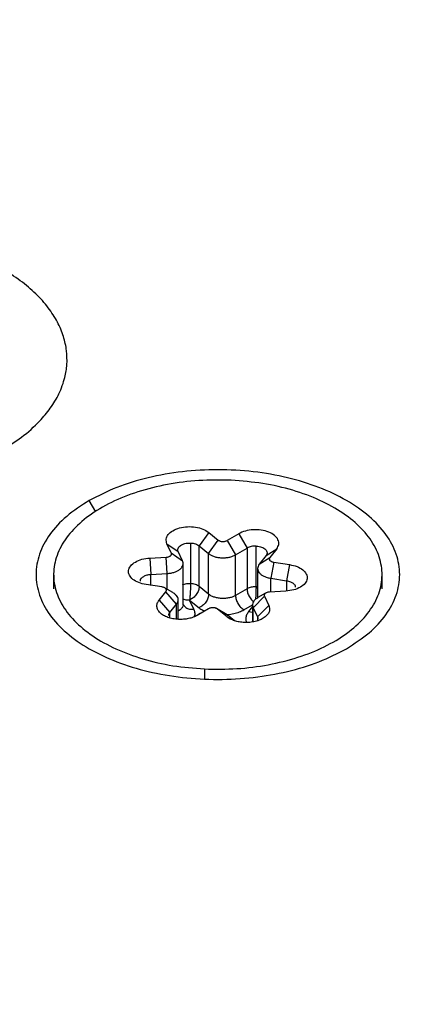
# Model space of a CAD drawing. Header units: millimetres. Extents: x 224 to 956, y 38 to 794.
# Tile 129 of 131: x 878.95 to 885.64, y 760.13 to 776.94. Entities that reach past the tile are written whole.
import ezdxf

# ---------------------------------------------------------------- set-up
doc = ezdxf.new("R2010")
doc.units = ezdxf.units.MM

msp = doc.modelspace()

# ---------------------------------------------------------------- linework, layer by layer
at = {"color": 8, "linetype": 'Continuous', "lineweight": 25}
for p, q in [((880.244, 768.541), (880.132, 768.734)), ((881.462, 767.215), (881.462, 767.488)), ((881.183, 767.285), (881.183, 767.473)), ((883.226, 767.172), (883.226, 767.405)), ((883.497, 767.365), (883.497, 767.188)), ((883.002, 767.259), (882.98, 767.261)), ((881.503, 766.724), (881.503, 766.819)), ((881.62, 766.72), (881.62, 766.966)), ((882.768, 766.868), (882.916, 766.954)), ((882.916, 766.922), (882.848, 766.836)), ((882.848, 766.836), (882.916, 766.83)), ((882.926, 766.662), (882.926, 766.904)), ((882.481, 766.748), (882.536, 766.715)), ((883, 766.749), (883, 766.681)), ((882.099, 765.858), (882.099, 765.692))]:
    msp.add_line(p, q, dxfattribs=at)
at = {"color": 179, "linetype": 'Continuous', "lineweight": 25}
for p, q in [((882.168, 768.19), (882.005, 767.96)), ((882.168, 768.19), (882.33, 768.058)), ((882.68, 768.166), (882.483, 768.051)), ((882.68, 768.166), (882.822, 767.921)), ((881.531, 767.839), (881.456, 767.995)), ((881.456, 767.995), (881.649, 767.862)), ((881.858, 768.008), (881.858, 767.314)), ((882.167, 767.828), (882.33, 768.058)), ((882.483, 768.051), (882.625, 767.806)), ((881.531, 767.839), (881.723, 767.706)), ((881.723, 767.706), (881.649, 767.862)), ((882.005, 767.96), (882.167, 767.828)), ((882.005, 767.265), (882.005, 767.96)), ((882.167, 767.134), (882.167, 767.828)), ((882.625, 767.806), (882.822, 767.921)), ((882.822, 767.921), (882.822, 767.227)), ((882.98, 767.261), (882.98, 767.955)), ((883.146, 767.792), (883.328, 767.907)), ((883.328, 767.907), (883.211, 767.76)), ((881.165, 767.751), (881.443, 767.766)), ((881.165, 767.751), (881.183, 767.473)), ((881.462, 767.488), (881.443, 767.766)), ((881.733, 766.954), (881.733, 767.648)), ((882.625, 767.112), (882.625, 767.806)), ((883.146, 767.792), (883.029, 767.645)), ((883.029, 767.645), (883.211, 767.76)), ((883.277, 767.68), (883.226, 767.405)), ((883.277, 767.68), (883.548, 767.64)), ((881.183, 767.473), (881.462, 767.488)), ((883.002, 767.573), (883.002, 767.072)), ((883.548, 767.64), (883.497, 767.365)), ((879.524, 767.469), (879.524, 767.224)), ((883.226, 767.405), (883.497, 767.365)), ((885.124, 767.224), (885.124, 767.469)), ((881.372, 767.257), (881.101, 767.298)), ((881.321, 767.03), (881.438, 767.177)), ((881.555, 767.162), (881.427, 767.235)), ((881.62, 766.966), (881.438, 767.177)), ((882.167, 767.134), (882.005, 767.265)), ((882.822, 767.227), (882.625, 767.112)), ((882.84, 767.237), (882.822, 767.227)), ((883.139, 767.151), (883.007, 767.075)), ((883.484, 767.186), (883.205, 767.171)), ((881.321, 767.03), (881.503, 766.819)), ((881.647, 766.706), (881.647, 767.038)), ((881.916, 766.879), (881.842, 767.035)), ((881.842, 767.035), (882.004, 766.904)), ((883.118, 767.098), (882.926, 766.904)), ((883.118, 767.098), (883.193, 766.943)), ((881.503, 766.819), (881.62, 766.966)), ((881.736, 766.956), (881.734, 766.956)), ((882.024, 766.804), (881.96, 766.767)), ((882.166, 766.887), (881.969, 766.772)), ((882.166, 766.887), (882.024, 766.804)), ((882.481, 766.748), (882.319, 766.879)), ((882.482, 766.783), (882.319, 766.879)), ((882.482, 766.783), (882.444, 766.807)), ((882.916, 766.962), (882.916, 766.945)), ((882.916, 766.94), (882.916, 766.661)), ((882.926, 766.904), (883, 766.749)), ((883.193, 766.943), (883, 766.749)), ((882.606, 766.682), (882.482, 766.783))]:
    msp.add_line(p, q, dxfattribs=at)
for points, knots in [([(848.454, 787.022), (848.849, 787.244), (849.655, 787.699), (850.956, 788.355), (852.36, 789.005), (853.878, 789.641), (855.513, 790.258), (857.183, 790.82), (858.874, 791.326), (860.575, 791.778), (862.37, 792.194), (864.26, 792.57), (866.243, 792.899), (868.317, 793.173), (870.383, 793.378), (872.429, 793.516), (874.442, 793.592), (876.506, 793.608), (878.614, 793.558), (880.757, 793.44), (882.927, 793.249), (885.113, 792.982), (887.155, 792.66), (889.046, 792.3), (890.783, 791.914), (892.503, 791.477), (894.198, 790.989), (895.861, 790.449), (897.487, 789.858), (899.068, 789.219), (900.598, 788.533), (902.07, 787.802), (903.479, 787.028), (904.819, 786.215), (906.085, 785.365), (907.274, 784.482), (908.381, 783.57), (909.403, 782.631), (910.339, 781.671), (911.185, 780.692), (911.942, 779.699), (912.61, 778.697), (913.234, 777.605), (913.791, 776.426), (914.253, 775.164), (914.584, 773.912), (914.79, 772.674), (914.876, 771.458), (914.849, 770.266), (914.717, 769.104), (914.478, 767.923), (914.123, 766.73), (913.647, 765.533), (913.078, 764.388), (912.427, 763.297), (911.706, 762.26), (910.924, 761.279), (910.047, 760.302), (909.074, 759.338), (908.004, 758.394), (906.902, 757.518), (905.776, 756.708), (904.64, 755.957), (903.853, 755.491), (903.467, 755.263)], [0, 0, 0, 0, 0.013544, 0.027663, 0.04238, 0.057717, 0.073696, 0.090336, 0.105138, 0.12045, 0.136277, 0.152627, 0.169503, 0.186906, 0.204834, 0.220947, 0.237452, 0.25434, 0.2716, 0.289218, 0.307177, 0.325459, 0.34404, 0.359106, 0.374333, 0.389708, 0.405213, 0.420833, 0.436549, 0.452343, 0.468195, 0.484088, 0.5, 0.515912, 0.531805, 0.547657, 0.563451, 0.579167, 0.594787, 0.610292, 0.625667, 0.640894, 0.65596, 0.674541, 0.692823, 0.710782, 0.7284, 0.74566, 0.762548, 0.779053, 0.795166, 0.813094, 0.830497, 0.847373, 0.863723, 0.87955, 0.894862, 0.909664, 0.926304, 0.942283, 0.95762, 0.972337, 0.986456, 1, 1, 1, 1]), ([(848.226, 787.058), (847.838, 786.828), (847.044, 786.358), (845.899, 785.601), (844.763, 784.784), (843.652, 783.901), (842.574, 782.949), (841.593, 781.977), (840.708, 780.992), (839.92, 780.002), (839.192, 778.957), (838.536, 777.857), (837.962, 776.703), (837.483, 775.496), (837.125, 774.293), (836.883, 773.102), (836.751, 771.931), (836.724, 770.729), (836.81, 769.502), (837.017, 768.255), (837.351, 766.992), (837.817, 765.72), (838.379, 764.531), (839.009, 763.43), (839.681, 762.419), (840.445, 761.419), (841.298, 760.432), (842.241, 759.463), (843.272, 758.517), (844.388, 757.597), (845.587, 756.707), (846.864, 755.85), (848.215, 755.03), (849.635, 754.25), (851.12, 753.513), (852.662, 752.821), (854.256, 752.176), (855.895, 751.581), (857.573, 751.037), (859.282, 750.544), (861.015, 750.103), (862.767, 749.715), (864.673, 749.351), (866.732, 749.027), (868.936, 748.758), (871.124, 748.566), (873.285, 748.446), (875.41, 748.396), (877.491, 748.412), (879.521, 748.488), (881.584, 748.628), (883.667, 748.834), (885.758, 749.111), (887.757, 749.442), (889.663, 749.821), (891.473, 750.241), (893.188, 750.696), (894.893, 751.207), (896.577, 751.773), (898.226, 752.396), (899.756, 753.037), (901.172, 753.693), (902.483, 754.354), (903.296, 754.812), (903.695, 755.036)], [0, 0, 0, 0, 0.013544, 0.027663, 0.04238, 0.057717, 0.073696, 0.090336, 0.105138, 0.12045, 0.136277, 0.152627, 0.169503, 0.186906, 0.204834, 0.220947, 0.237452, 0.25434, 0.2716, 0.289218, 0.307177, 0.325459, 0.34404, 0.359106, 0.374333, 0.389708, 0.405213, 0.420833, 0.436549, 0.452343, 0.468195, 0.484088, 0.5, 0.515912, 0.531805, 0.547657, 0.563451, 0.579167, 0.594787, 0.610292, 0.625667, 0.640894, 0.65596, 0.674541, 0.692823, 0.710782, 0.7284, 0.74566, 0.762548, 0.779053, 0.795166, 0.813094, 0.830497, 0.847373, 0.863723, 0.87955, 0.894862, 0.909664, 0.926304, 0.942283, 0.95762, 0.972337, 0.986456, 1, 1, 1, 1]), ([(903.467, 755.263), (903.072, 755.041), (902.266, 754.586), (900.965, 753.93), (899.561, 753.28), (898.043, 752.644), (896.408, 752.027), (894.738, 751.465), (893.047, 750.959), (891.346, 750.507), (889.551, 750.091), (887.661, 749.715), (885.678, 749.386), (883.604, 749.112), (881.538, 748.907), (879.492, 748.769), (877.479, 748.693), (875.415, 748.677), (873.307, 748.727), (871.164, 748.845), (868.994, 749.036), (866.808, 749.303), (864.766, 749.625), (862.875, 749.985), (861.138, 750.371), (859.418, 750.808), (857.723, 751.296), (856.06, 751.836), (854.434, 752.427), (852.853, 753.066), (851.323, 753.752), (849.851, 754.483), (848.442, 755.257), (847.102, 756.07), (845.836, 756.92), (844.647, 757.803), (843.54, 758.715), (842.518, 759.654), (841.582, 760.614), (840.736, 761.593), (839.979, 762.586), (839.311, 763.588), (838.687, 764.68), (838.13, 765.859), (837.668, 767.121), (837.337, 768.373), (837.131, 769.611), (837.045, 770.827), (837.072, 772.019), (837.204, 773.181), (837.443, 774.362), (837.798, 775.555), (838.274, 776.752), (838.843, 777.897), (839.494, 778.988), (840.215, 780.025), (840.997, 781.006), (841.874, 781.983), (842.847, 782.947), (843.917, 783.891), (845.019, 784.767), (846.145, 785.577), (847.281, 786.328), (848.068, 786.794), (848.454, 787.022)], [0, 0, 0, 0, 0.013544, 0.027663, 0.04238, 0.057717, 0.073696, 0.090336, 0.105138, 0.12045, 0.136277, 0.152627, 0.169503, 0.186906, 0.204834, 0.220947, 0.237452, 0.25434, 0.2716, 0.289218, 0.307177, 0.325459, 0.34404, 0.359106, 0.374333, 0.389708, 0.405213, 0.420833, 0.436549, 0.452343, 0.468195, 0.484088, 0.5, 0.515912, 0.531805, 0.547657, 0.563451, 0.579167, 0.594787, 0.610292, 0.625667, 0.640894, 0.65596, 0.674541, 0.692823, 0.710782, 0.7284, 0.74566, 0.762548, 0.779053, 0.795166, 0.813094, 0.830497, 0.847373, 0.863723, 0.87955, 0.894862, 0.909664, 0.926304, 0.942283, 0.95762, 0.972337, 0.986456, 1, 1, 1, 1]), ([(912.09, 742.055), (911.648, 741.804), (910.747, 741.295), (909.309, 740.555), (907.772, 739.819), (906.128, 739.095), (904.373, 738.385), (902.503, 737.696), (900.664, 737.083), (898.876, 736.541), (897.156, 736.065), (895.36, 735.616), (893.488, 735.197), (891.551, 734.813), (889.553, 734.469), (887.494, 734.168), (885.367, 733.91), (883.241, 733.707), (881.126, 733.558), (879.028, 733.46), (876.885, 733.411), (874.702, 733.415), (872.483, 733.474), (870.234, 733.591), (867.961, 733.769), (865.671, 734.009), (863.371, 734.314), (861.069, 734.684), (858.773, 735.122), (856.491, 735.628), (854.233, 736.202), (852.006, 736.844), (849.821, 737.554), (847.686, 738.329), (845.609, 739.168), (843.6, 740.069), (841.666, 741.03), (839.816, 742.046), (838.055, 743.114), (836.392, 744.23), (834.831, 745.39), (833.377, 746.589), (832.034, 747.822), (830.805, 749.083), (829.693, 750.369), (828.699, 751.672), (827.822, 752.99), (827.064, 754.315), (826.422, 755.644), (825.894, 756.972), (825.478, 758.294), (825.17, 759.606), (824.967, 760.904), (824.865, 762.185), (824.858, 763.446), (824.943, 764.683), (825.113, 765.894), (825.373, 767.122), (825.729, 768.364), (826.186, 769.614), (826.721, 770.822), (827.329, 771.987), (827.997, 773.103), (828.719, 774.168), (829.485, 775.184), (830.295, 776.158), (831.224, 777.178), (832.281, 778.234), (833.475, 779.314), (834.704, 780.327), (835.959, 781.276), (837.233, 782.163), (838.515, 782.993), (839.397, 783.514), (839.831, 783.769)], [0, 0, 0, 0, 0.011574, 0.023568, 0.035997, 0.048875, 0.062216, 0.076032, 0.090336, 0.101898, 0.113772, 0.125962, 0.13847, 0.1513, 0.164216, 0.177444, 0.190984, 0.204836, 0.217695, 0.230806, 0.244164, 0.257765, 0.271603, 0.285669, 0.299957, 0.314456, 0.329156, 0.344045, 0.35911, 0.374337, 0.389711, 0.405216, 0.420835, 0.43655, 0.452344, 0.468196, 0.484088, 0.5, 0.515912, 0.531804, 0.547656, 0.56345, 0.579165, 0.594784, 0.610289, 0.625663, 0.64089, 0.655955, 0.670844, 0.685544, 0.700043, 0.714331, 0.728397, 0.742235, 0.755836, 0.769194, 0.782305, 0.795165, 0.809265, 0.823042, 0.836497, 0.849627, 0.862434, 0.874699, 0.886657, 0.898311, 0.909664, 0.923968, 0.937784, 0.951125, 0.964003, 0.976432, 0.988426, 1, 1, 1, 1]), ([(878.642, 769.594), (878.756, 769.666), (879, 769.818), (879.27, 770.062), (879.479, 770.313), (879.627, 770.562), (879.718, 770.813), (879.757, 771.06), (879.751, 771.294), (879.699, 771.537), (879.596, 771.784), (879.438, 772.029), (879.227, 772.266), (878.962, 772.49), (878.649, 772.695), (878.294, 772.875), (877.906, 773.028), (877.495, 773.15), (877.071, 773.241), (876.645, 773.301), (876.224, 773.331), (875.817, 773.334), (875.39, 773.312), (874.955, 773.259), (874.524, 773.174), (874.089, 773.053), (873.666, 772.897), (873.403, 772.757), (873.279, 772.69)], [0, 0, 0, 0, 0.042374, 0.090314, 0.12565, 0.163802, 0.204815, 0.23744, 0.271593, 0.307175, 0.344042, 0.382005, 0.420835, 0.460264, 0.5, 0.539736, 0.579165, 0.617995, 0.655958, 0.692825, 0.728407, 0.76256, 0.795185, 0.836198, 0.87435, 0.909686, 0.957626, 1, 1, 1, 1]), ([(884.516, 766.203), (884.652, 766.291), (884.922, 766.466), (885.206, 766.78), (885.385, 767.117), (885.444, 767.469), (885.385, 767.82), (885.207, 768.158), (884.919, 768.469), (884.531, 768.742), (884.058, 768.966), (883.518, 769.133), (882.933, 769.235), (882.325, 769.27), (881.716, 769.235), (881.132, 769.132), (880.587, 768.968), (880.284, 768.812), (880.132, 768.734)], [0, 0, 0, 0, 0.0625, 0.125, 0.1875, 0.25, 0.3125, 0.375, 0.4375, 0.5, 0.5625, 0.625, 0.6875, 0.75, 0.8125, 0.875, 0.9375, 1, 1, 1, 1]), ([(882.55, 769.08), (882.367, 769.082), (882, 769.087), (881.459, 769.016), (880.953, 768.89), (880.499, 768.708), (880.115, 768.479), (879.816, 768.21), (879.614, 767.914), (879.516, 767.6), (879.525, 767.281), (879.642, 766.969), (879.863, 766.677), (880.178, 766.415), (880.575, 766.193), (881.04, 766.022), (881.553, 765.901), (881.917, 765.872), (882.099, 765.858)], [0, 0, 0, 0, 0.0625, 0.125, 0.1875, 0.25, 0.3125, 0.375, 0.4375, 0.5, 0.5625, 0.625, 0.6875, 0.75, 0.8125, 0.875, 0.9375, 1, 1, 1, 1]), ([(882.099, 765.858), (882.282, 765.855), (882.649, 765.85), (883.189, 765.921), (883.696, 766.047), (884.15, 766.229), (884.534, 766.459), (884.833, 766.727), (885.035, 767.024), (885.133, 767.337), (885.124, 767.656), (885.007, 767.968), (884.786, 768.26), (884.471, 768.522), (884.074, 768.744), (883.609, 768.916), (883.096, 769.036), (882.732, 769.065), (882.55, 769.08)], [0, 0, 0, 0, 0.0625, 0.125, 0.1875, 0.25, 0.3125, 0.375, 0.4375, 0.5, 0.5625, 0.625, 0.6875, 0.75, 0.8125, 0.875, 0.9375, 1, 1, 1, 1]), ([(880.132, 768.734), (879.997, 768.647), (879.727, 768.471), (879.443, 768.157), (879.264, 767.82), (879.205, 767.469), (879.264, 767.117), (879.442, 766.779), (879.73, 766.468), (880.118, 766.195), (880.591, 765.971), (881.13, 765.805), (881.716, 765.702), (882.324, 765.668), (882.933, 765.702), (883.517, 765.805), (884.062, 765.969), (884.365, 766.125), (884.516, 766.203)], [0, 0, 0, 0, 0.0625, 0.125, 0.1875, 0.25, 0.3125, 0.375, 0.4375, 0.5, 0.5625, 0.625, 0.6875, 0.75, 0.8125, 0.875, 0.9375, 1, 1, 1, 1]), ([(881.456, 767.995), (881.449, 768.021), (881.433, 768.075), (881.471, 768.154), (881.551, 768.221), (881.667, 768.269), (881.804, 768.291), (881.945, 768.284), (882.076, 768.251), (882.137, 768.21), (882.168, 768.19)], [0, 0, 0, 0, 0.125, 0.25, 0.375, 0.5, 0.625, 0.75, 0.875, 1, 1, 1, 1]), ([(883.328, 767.907), (883.343, 767.933), (883.373, 767.984), (883.357, 768.066), (883.297, 768.14), (883.196, 768.197), (883.067, 768.232), (882.926, 768.238), (882.788, 768.217), (882.716, 768.183), (882.68, 768.166)], [0, 0, 0, 0, 0.125, 0.25, 0.375, 0.5, 0.625, 0.75, 0.875, 1, 1, 1, 1]), ([(881.649, 767.862), (881.646, 767.871), (881.64, 767.889), (881.645, 767.917), (881.66, 767.944), (881.686, 767.967), (881.722, 767.986), (881.763, 768), (881.81, 768.008), (881.842, 768.008), (881.858, 768.008)], [0, 0, 0, 0, 0.125, 0.25, 0.375, 0.5, 0.625, 0.75, 0.875, 1, 1, 1, 1]), ([(881.858, 768.008), (881.873, 768.007), (881.901, 768.004), (881.942, 767.994), (881.978, 767.979), (881.996, 767.966), (882.005, 767.96)], [0, 0, 0, 0, 0.249998, 0.500001, 0.750004, 1, 1, 1, 1]), ([(882.33, 768.058), (882.335, 768.055), (882.344, 768.048), (882.362, 768.041), (882.389, 768.034), (882.418, 768.033), (882.447, 768.037), (882.467, 768.042), (882.477, 768.048), (882.483, 768.051)], [0, 0, 0, 0, 0.125003, 0.250001, 0.375002, 0.624999, 0.750002, 0.875, 1, 1, 1, 1]), ([(881.443, 767.766), (881.451, 767.767), (881.465, 767.768), (881.485, 767.773), (881.503, 767.781), (881.517, 767.791), (881.527, 767.802), (881.533, 767.814), (881.535, 767.827), (881.532, 767.835), (881.531, 767.839)], [0, 0, 0, 0, 0.125001, 0.25, 0.375, 0.500001, 0.625001, 0.750001, 0.875001, 1, 1, 1, 1]), ([(882.167, 767.828), (882.181, 767.818), (882.208, 767.798), (882.262, 767.776), (882.323, 767.761), (882.387, 767.754), (882.453, 767.755), (882.517, 767.764), (882.576, 767.781), (882.609, 767.798), (882.625, 767.806)], [0, 0, 0, 0, 0.125, 0.25, 0.375, 0.5, 0.625, 0.75, 0.875, 1, 1, 1, 1]), ([(882.98, 767.955), (882.966, 767.955), (882.937, 767.956), (882.894, 767.949), (882.855, 767.938), (882.833, 767.927), (882.822, 767.921)], [0, 0, 0, 0, 0.249999, 0.499999, 0.75, 1, 1, 1, 1]), ([(882.98, 767.955), (882.996, 767.954), (883.028, 767.951), (883.072, 767.939), (883.109, 767.921), (883.138, 767.899), (883.158, 767.874), (883.166, 767.846), (883.163, 767.818), (883.152, 767.801), (883.146, 767.792)], [0, 0, 0, 0, 0.125, 0.25, 0.375, 0.499999, 0.625001, 0.75, 0.875, 1, 1, 1, 1]), ([(881.101, 767.298), (881.057, 767.307), (880.97, 767.326), (880.869, 767.385), (880.808, 767.459), (880.795, 767.54), (880.831, 767.619), (880.912, 767.686), (881.027, 767.735), (881.119, 767.746), (881.165, 767.751)], [0, 0, 0, 0, 0.125, 0.249999, 0.375, 0.5, 0.625, 0.75, 0.875, 1, 1, 1, 1]), ([(881.462, 767.488), (881.484, 767.49), (881.527, 767.494), (881.587, 767.51), (881.64, 767.532), (881.683, 767.561), (881.714, 767.595), (881.732, 767.631), (881.737, 767.669), (881.728, 767.694), (881.723, 767.706)], [0, 0, 0, 0, 0.125, 0.25, 0.375, 0.5, 0.625, 0.75, 0.874999, 1, 1, 1, 1]), ([(883.029, 767.645), (883.022, 767.633), (883.006, 767.61), (883, 767.572), (883.007, 767.534), (883.029, 767.498), (883.063, 767.466), (883.109, 767.439), (883.164, 767.417), (883.206, 767.409), (883.226, 767.405)], [0, 0, 0, 0, 0.125, 0.25, 0.375, 0.499999, 0.624999, 0.75, 0.875, 1, 1, 1, 1]), ([(883.211, 767.76), (883.209, 767.756), (883.203, 767.749), (883.201, 767.736), (883.204, 767.723), (883.211, 767.711), (883.223, 767.701), (883.238, 767.692), (883.256, 767.684), (883.27, 767.682), (883.277, 767.68)], [0, 0, 0, 0, 0.125001, 0.249998, 0.374999, 0.5, 0.625001, 0.75, 0.874997, 1, 1, 1, 1]), ([(883.548, 767.64), (883.592, 767.63), (883.679, 767.611), (883.779, 767.552), (883.84, 767.479), (883.854, 767.397), (883.818, 767.318), (883.737, 767.251), (883.622, 767.202), (883.53, 767.192), (883.484, 767.186)], [0, 0, 0, 0, 0.125, 0.25, 0.374999, 0.5, 0.625, 0.75, 0.875, 1, 1, 1, 1]), ([(881.004, 767.358), (881.004, 767.361), (881, 767.377), (881.018, 767.407), (881.057, 767.44), (881.115, 767.465), (881.16, 767.47), (881.183, 767.473)], [0, 0, 0, 0, 0.054665, 0.290999, 0.527333, 0.763667, 1, 1, 1, 1]), ([(881.857, 767.313), (881.833, 767.313), (881.783, 767.313), (881.74, 767.297), (881.718, 767.289)], [0, 0, 0, 0, 0.471366, 1, 1, 1, 1]), ([(881.858, 767.314), (881.858, 767.292), (881.858, 767.26), (881.856, 767.208), (881.853, 767.158), (881.85, 767.108), (881.846, 767.064), (881.843, 767.045), (881.842, 767.035)], [0, 0, 0, 0, 0.239422, 0.346125, 0.499849, 0.71056, 0.84827, 1, 1, 1, 1]), ([(882.005, 767.265), (881.996, 767.272), (881.978, 767.285), (881.942, 767.3), (881.901, 767.31), (881.873, 767.312), (881.858, 767.314)], [0, 0, 0, 0, 0.249996, 0.499999, 0.750002, 1, 1, 1, 1]), ([(883.497, 767.365), (883.519, 767.36), (883.563, 767.35), (883.613, 767.321), (883.643, 767.287), (883.644, 767.263), (883.645, 767.253)], [0, 0, 0, 0, 0.265344, 0.530689, 0.796033, 1, 1, 1, 1]), ([(881.438, 767.177), (881.44, 767.181), (881.446, 767.189), (881.448, 767.201), (881.445, 767.214), (881.438, 767.226), (881.426, 767.237), (881.411, 767.246), (881.393, 767.253), (881.379, 767.256), (881.372, 767.257)], [0, 0, 0, 0, 0.125001, 0.250002, 0.374999, 0.499999, 0.625001, 0.75, 0.875002, 1, 1, 1, 1]), ([(881.62, 766.966), (881.627, 766.977), (881.643, 767.001), (881.649, 767.039), (881.642, 767.077), (881.62, 767.112), (881.59, 767.142), (881.564, 767.156), (881.554, 767.162)], [0, 0, 0, 0, 0.177046, 0.354091, 0.531136, 0.708182, 0.885228, 1, 1, 1, 1]), ([(882.005, 767.265), (882.003, 767.243), (881.998, 767.198), (881.96, 767.129), (881.906, 767.069), (881.863, 767.047), (881.842, 767.035)], [0, 0, 0, 0, 0.250031, 0.500015, 0.75, 1, 1, 1, 1]), ([(882.979, 767.261), (882.955, 767.261), (882.905, 767.26), (882.862, 767.245), (882.84, 767.237)], [0, 0, 0, 0, 0.480076, 1, 1, 1, 1]), ([(883.205, 767.171), (883.198, 767.171), (883.184, 767.169), (883.164, 767.164), (883.146, 767.156), (883.132, 767.147), (883.121, 767.136), (883.116, 767.123), (883.114, 767.111), (883.117, 767.103), (883.118, 767.098)], [0, 0, 0, 0, 0.125001, 0.25, 0.375, 0.500001, 0.625001, 0.750001, 0.875001, 1, 1, 1, 1]), ([(881.652, 766.704), (881.621, 766.706), (881.557, 766.712), (881.47, 766.736), (881.395, 766.771), (881.336, 766.816), (881.298, 766.867), (881.282, 766.922), (881.287, 766.978), (881.31, 767.013), (881.321, 767.03)], [0, 0, 0, 0, 0.125, 0.250001, 0.375, 0.5, 0.625, 0.75, 0.875, 1, 1, 1, 1]), ([(882.167, 767.134), (882.165, 767.112), (882.162, 767.079), (882.141, 767.033), (882.12, 766.998), (882.094, 766.966), (882.056, 766.93), (882.025, 766.914), (882.004, 766.904)], [0, 0, 0, 0, 0.239477, 0.368377, 0.50001, 0.631637, 0.76055, 1, 1, 1, 1]), ([(882.625, 767.112), (882.61, 767.105), (882.58, 767.088), (882.522, 767.071), (882.457, 767.061), (882.387, 767.06), (882.319, 767.068), (882.258, 767.084), (882.206, 767.106), (882.18, 767.125), (882.167, 767.134)], [0, 0, 0, 0, 0.114513, 0.237564, 0.367045, 0.5, 0.632955, 0.762436, 0.885488, 1, 1, 1, 1]), ([(882.625, 767.112), (882.627, 767.09), (882.631, 767.044), (882.655, 766.997), (882.667, 766.973)], [0, 0, 0, 0, 0.500046, 1, 1, 1, 1]), ([(882.667, 766.973), (882.682, 766.951), (882.711, 766.907), (882.749, 766.881), (882.768, 766.868)], [0, 0, 0, 0, 0.499984, 1, 1, 1, 1]), ([(883.008, 767.075), (882.994, 767.067), (882.965, 767.049), (882.935, 767.016), (882.917, 766.98), (882.912, 766.942), (882.921, 766.917), (882.926, 766.904)], [0, 0, 0, 0, 0.1883939, 0.3912955, 0.5941965, 0.7970989, 1, 1, 1, 1]), ([(881.486, 766.773), (881.486, 766.779), (881.487, 766.795), (881.497, 766.81), (881.503, 766.819)], [0, 0, 0, 0, 0.416622, 1, 1, 1, 1]), ([(882.245, 766.904), (882.238, 766.904), (882.223, 766.904), (882.202, 766.901), (882.182, 766.895), (882.171, 766.889), (882.166, 766.887)], [0, 0, 0, 0, 0.2500023, 0.5000022, 0.7499996, 1, 1, 1, 1]), ([(882.319, 766.879), (882.314, 766.883), (882.305, 766.889), (882.287, 766.897), (882.267, 766.902), (882.252, 766.903), (882.245, 766.904)], [0, 0, 0, 0, 0.249997, 0.499995, 0.749998, 1, 1, 1, 1]), ([(882.445, 766.808), (882.419, 766.822), (882.36, 766.855), (882.32, 766.879), (882.298, 766.892)], [0, 0, 0, 0, 0.440959, 1, 1, 1, 1]), ([(883.193, 766.943), (883.199, 766.924), (883.212, 766.888), (883.202, 766.832), (883.17, 766.78), (883.118, 766.733), (883.048, 766.694), (882.964, 766.667), (882.871, 766.651), (882.807, 766.651), (882.775, 766.651)], [0, 0, 0, 0, 0.125, 0.250001, 0.375001, 0.5, 0.625, 0.75, 0.875, 1, 1, 1, 1]), ([(881.969, 766.772), (881.948, 766.76), (881.904, 766.738), (881.825, 766.716), (881.74, 766.703), (881.682, 766.703), (881.652, 766.704)], [0, 0, 0, 0, 0.25, 0.5, 0.750001, 1, 1, 1, 1]), ([(882.775, 766.651), (882.746, 766.654), (882.688, 766.658), (882.608, 766.679), (882.536, 766.708), (882.499, 766.735), (882.481, 766.748)], [0, 0, 0, 0, 0.25, 0.500002, 0.750002, 1, 1, 1, 1]), ([(883, 766.749), (883.004, 766.74), (883.009, 766.728), (883.006, 766.717), (883.006, 766.714)], [0, 0, 0, 0, 0.801805, 1, 1, 1, 1]), ([(879.985, 732.644), (879.248, 732.616), (877.774, 732.559), (875.558, 732.545), (873.343, 732.582), (871.133, 732.675), (868.932, 732.823), (866.743, 733.025), (864.573, 733.282), (862.423, 733.593), (860.299, 733.957), (858.204, 734.374), (856.141, 734.843), (854.116, 735.362), (852.132, 735.932), (850.192, 736.55), (848.301, 737.216), (846.461, 737.929), (844.675, 738.687), (842.949, 739.489), (841.284, 740.333), (839.683, 741.218), (838.15, 742.142), (836.688, 743.103), (835.299, 744.1), (833.986, 745.131), (832.751, 746.193), (831.597, 747.285), (830.526, 748.405), (829.539, 749.55), (828.639, 750.719), (827.827, 751.91), (827.106, 753.119), (826.475, 754.346), (825.936, 755.586), (825.491, 756.84), (825.14, 758.103), (824.883, 759.374), (824.726, 760.649), (824.659, 761.762), (824.683, 762.448), (824.693, 762.709)], [0, 0, 0, 0, 0.0259, 0.0518, 0.0777, 0.103599, 0.129499, 0.155399, 0.181299, 0.207199, 0.233099, 0.258998, 0.284898, 0.310798, 0.336698, 0.362598, 0.388498, 0.414398, 0.440297, 0.466197, 0.492097, 0.517997, 0.543897, 0.569797, 0.595697, 0.621596, 0.647496, 0.673396, 0.699296, 0.725196, 0.751096, 0.776995, 0.802895, 0.828795, 0.854695, 0.880595, 0.906495, 0.932395, 0.958294, 0.984194, 1, 1, 1, 1])]:
    msp.add_open_spline(points, degree=3, knots=knots, dxfattribs=at)
at = {"color": 8, "linetype": 'Continuous', "lineweight": 25}
for points, knots in [([(882.822, 767.227), (882.824, 767.205), (882.828, 767.159), (882.861, 767.087), (882.899, 767.033), (882.925, 767.014), (882.933, 767.008)], [0, 0, 0, 0, 0.291851, 0.583649, 0.875444, 1, 1, 1, 1]), ([(882.971, 767.051), (882.973, 767.071), (882.976, 767.106), (882.978, 767.155), (882.979, 767.195), (882.98, 767.224), (882.981, 767.243), (882.98, 767.253), (882.981, 767.258), (882.981, 767.261), (882.98, 767.261)], [0, 0, 0, 0, 0.2917777, 0.5086879, 0.6597593, 0.8345712, 0.9185458, 0.9594626, 0.9875929, 1, 1, 1, 1]), ([(881.842, 767.035), (881.816, 767.033), (881.776, 767.029), (881.745, 767.045), (881.733, 767.05)], [0, 0, 0, 0, 0.64248, 1, 1, 1, 1]), ([(881.732, 766.954), (881.732, 766.95), (881.731, 766.932), (881.715, 766.903), (881.687, 766.87), (881.659, 766.853), (881.647, 766.845)], [0, 0, 0, 0, 0.108105, 0.427561, 0.755584, 1, 1, 1, 1]), ([(881.738, 766.952), (881.75, 766.935), (881.775, 766.902), (881.841, 766.875), (881.891, 766.878), (881.916, 766.879)], [0, 0, 0, 0, 0.333326, 0.666653, 1, 1, 1, 1]), ([(881.921, 766.744), (881.924, 766.75), (881.936, 766.775), (881.937, 766.822), (881.923, 766.861), (881.916, 766.879)], [0, 0, 0, 0, 0.124358, 0.577913, 1, 1, 1, 1]), ([(882.004, 766.904), (882.024, 766.888), (882.052, 766.867), (882.089, 766.852), (882.098, 766.848)], [0, 0, 0, 0, 0.734258, 1, 1, 1, 1]), ([(882.489, 766.786), (882.525, 766.79), (882.596, 766.799), (882.691, 766.828), (882.743, 766.855), (882.768, 766.868)], [0, 0, 0, 0, 0.349296, 0.686341, 1, 1, 1, 1]), ([(882.848, 766.836), (882.835, 766.818), (882.81, 766.781), (882.8, 766.719), (882.802, 766.675), (882.814, 766.653), (882.815, 766.652)], [0, 0, 0, 0, 0.306407, 0.635659, 0.98212, 1, 1, 1, 1]), ([(824.696, 763.158), (824.696, 763.156), (824.667, 762.733), (824.694, 761.88), (824.787, 760.595), (824.993, 759.292), (825.301, 757.976), (825.719, 756.649), (826.249, 755.317), (826.893, 753.983), (827.654, 752.653), (828.534, 751.331), (829.532, 750.023), (830.648, 748.733), (831.88, 747.467), (833.228, 746.23), (834.687, 745.027), (836.254, 743.863), (837.923, 742.743), (839.689, 741.671), (841.546, 740.651), (843.487, 739.688), (845.503, 738.783), (847.587, 737.941), (849.73, 737.163), (851.923, 736.451), (854.157, 735.807), (856.423, 735.231), (858.713, 734.723), (861.017, 734.284), (863.327, 733.912), (865.635, 733.606), (867.933, 733.365), (870.214, 733.187), (872.471, 733.069), (874.697, 733.01), (876.888, 733.006), (879.039, 733.055), (881.144, 733.154), (883.28, 733.304), (885.438, 733.511), (887.61, 733.775), (889.71, 734.085), (891.736, 734.437), (893.675, 734.825), (895.527, 735.242), (897.294, 735.686), (898.986, 736.156), (900.76, 736.693), (902.595, 737.306), (904.472, 737.998), (906.233, 738.71), (907.883, 739.437), (909.425, 740.175), (910.868, 740.918), (911.772, 741.429), (912.216, 741.68)], [0, 0, 0, 0, 0.000073, 0.018066, 0.036372, 0.054982, 0.073883, 0.093065, 0.112512, 0.132209, 0.152139, 0.172283, 0.192622, 0.213135, 0.233798, 0.254589, 0.275482, 0.296454, 0.317478, 0.338529, 0.359579, 0.380603, 0.401575, 0.422469, 0.44326, 0.463923, 0.484435, 0.504774, 0.524919, 0.544849, 0.564546, 0.583993, 0.603174, 0.622076, 0.640685, 0.658991, 0.676985, 0.694657, 0.712002, 0.729014, 0.747668, 0.765895, 0.783694, 0.801065, 0.818008, 0.834234, 0.850054, 0.865471, 0.880491, 0.899414, 0.917692, 0.935341, 0.952377, 0.96882, 0.984688, 1, 1, 1, 1])]:
    msp.add_open_spline(points, degree=3, knots=knots, dxfattribs=at)

doc.saveas('drawing.dxf')
